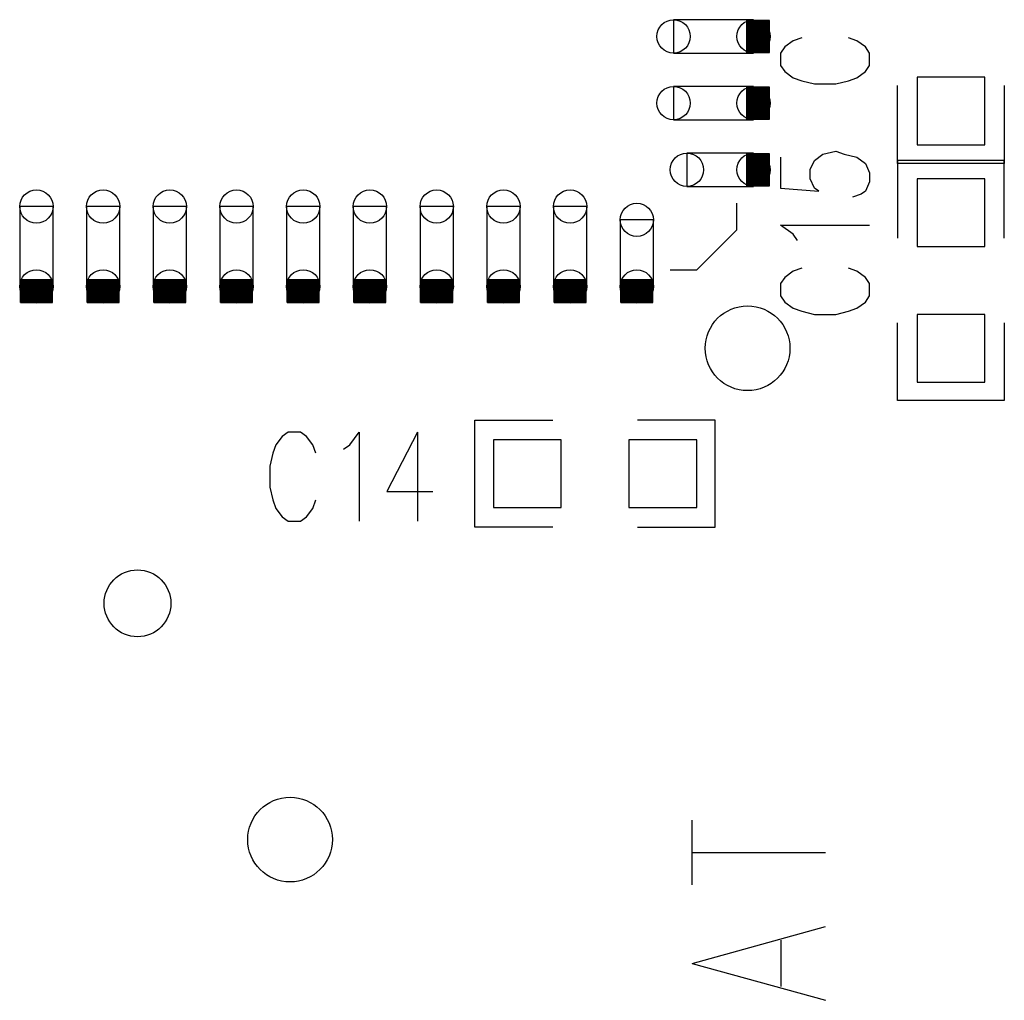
# Model space of a CAD drawing. Extents: x 2 to 38, y 4.3 to 27.6.
# Tile 18 of 25: x 26.7 to 28, y 15.4 to 16.6. Entities that reach past the tile are written whole.
import ezdxf

# ---------------------------------------------------------------- set-up
doc = ezdxf.new("R2010")
doc.units = 0
doc.layers.get('0').update_dxf_attribs({"linetype": 'CONTINUOUS'})
doc.layers.add('assy_t', color=3, linetype='CONTINUOUS')

# ---------------------------------------------------------------- blocks, each defined once
blk = doc.blocks.new('D14')
blk.add_circle((0, 0), 0.0529)
blk = doc.blocks.new('D17')
blk.add_circle((0, 0), 0.0417)
blk = doc.blocks.new('D18')
blk.add_lwpolyline([(-0.04232, -0.04232), (0.04232, -0.04232), (0.04232, 0.04232), (-0.04232, 0.04232)], close=True)
blk = doc.blocks.new('D31')
blk.add_lwpolyline([(0.0208, 0.0416), (-0.0208, 0.0416), (-0.0208, -0.0416), (0.0208, -0.0416)], close=True)
for centre in [(0, 0.0416), (0, -0.0416)]:
    blk.add_circle(centre, 0.0208)
blk = doc.blocks.new('D32')
blk.add_lwpolyline([(0.0208, 0.0499), (-0.0208, 0.0499), (-0.0208, -0.0499), (0.0208, -0.0499)], close=True)
for centre in [(0, 0.0499), (0, -0.0499)]:
    blk.add_circle(centre, 0.0208)
blk = doc.blocks.new('D33')
blk.add_lwpolyline([(0.0416, 0.0208), (-0.0416, 0.0208), (-0.0416, -0.0208), (0.0416, -0.0208)], close=True)
for centre in [(-0.0416, 0), (0.0416, 0)]:
    blk.add_circle(centre, 0.0208)
blk = doc.blocks.new('D34')
blk.add_lwpolyline([(0.0499, 0.0208), (-0.0499, 0.0208), (-0.0499, -0.0208), (0.0499, -0.0208)], close=True)
for centre in [(-0.0499, 0), (0.0499, 0)]:
    blk.add_circle(centre, 0.0208)

msp = doc.modelspace()

# ---------------------------------------------------------------- linework, layer by layer
at = {"layer": 'assy_t', "color": 3}
for points in [[(27.664826, 16.544746), (27.664826, 16.584746), (27.636506, 16.584746), (27.636506, 16.544746), (27.664826, 16.544746)], [(27.636506, 16.544746), (27.636506, 16.584746)], [(27.637346, 16.544746), (27.637346, 16.584746)], [(27.638166, 16.544746), (27.638166, 16.584746)], [(27.639006, 16.544746), (27.639006, 16.584746)], [(27.639846, 16.544746), (27.639846, 16.584746)], [(27.640666, 16.544746), (27.640666, 16.584746)], [(27.641506, 16.544746), (27.641506, 16.584746)], [(27.642346, 16.544746), (27.642346, 16.584746)], [(27.643166, 16.544746), (27.643166, 16.584746)], [(27.644006, 16.544746), (27.644006, 16.584746)], [(27.644846, 16.544746), (27.644846, 16.584746)], [(27.645666, 16.544746), (27.645666, 16.584746)], [(27.646506, 16.544746), (27.646506, 16.584746)], [(27.647326, 16.544746), (27.647326, 16.584746)], [(27.648166, 16.544746), (27.648166, 16.584746)], [(27.649006, 16.544746), (27.649006, 16.584746)], [(27.649826, 16.544746), (27.649826, 16.584746)], [(27.650666, 16.544746), (27.650666, 16.584746)], [(27.651506, 16.544746), (27.651506, 16.584746)], [(27.652326, 16.544746), (27.652326, 16.584746)], [(27.653166, 16.544746), (27.653166, 16.584746)], [(27.654006, 16.544746), (27.654006, 16.584746)], [(27.654826, 16.544746), (27.654826, 16.584746)], [(27.655666, 16.544746), (27.655666, 16.584746)], [(27.656506, 16.544746), (27.656506, 16.584746)], [(27.657326, 16.544746), (27.657326, 16.584746)], [(27.658166, 16.544746), (27.658166, 16.584746)], [(27.659006, 16.544746), (27.659006, 16.584746)], [(27.659826, 16.544746), (27.659826, 16.584746)], [(27.660666, 16.544746), (27.660666, 16.584746)], [(27.661506, 16.544746), (27.661506, 16.584746)], [(27.662326, 16.544746), (27.662326, 16.584746)], [(27.663166, 16.544746), (27.663166, 16.584746)], [(27.664006, 16.544746), (27.664006, 16.584746)], [(27.705046, 16.563006), (27.694466, 16.559166), (27.683886, 16.551466), (27.678606, 16.543766), (27.678606, 16.528386), (27.683886, 16.520686), (27.694466, 16.512986), (27.705046, 16.509146), (27.720926, 16.505286), (27.747386, 16.505286), (27.763246, 16.509146), (27.773826, 16.512986), (27.784406, 16.520686), (27.789706, 16.528386), (27.789706, 16.543766), (27.784406, 16.551466), (27.773826, 16.559166), (27.763246, 16.563006)], [(27.664826, 16.461446), (27.664826, 16.501426), (27.636506, 16.501426), (27.636506, 16.461446), (27.664826, 16.461446)], [(27.636506, 16.461446), (27.636506, 16.501426)], [(27.637346, 16.461446), (27.637346, 16.501426)], [(27.638166, 16.461446), (27.638166, 16.501426)], [(27.639006, 16.461446), (27.639006, 16.501426)], [(27.639846, 16.461446), (27.639846, 16.501426)], [(27.640666, 16.461446), (27.640666, 16.501426)], [(27.641506, 16.461446), (27.641506, 16.501426)], [(27.642346, 16.461446), (27.642346, 16.501426)], [(27.643166, 16.461446), (27.643166, 16.501426)], [(27.644006, 16.461446), (27.644006, 16.501426)], [(27.644846, 16.461446), (27.644846, 16.501426)], [(27.645666, 16.461446), (27.645666, 16.501426)], [(27.646506, 16.461446), (27.646506, 16.501426)], [(27.647326, 16.461446), (27.647326, 16.501426)], [(27.648166, 16.461446), (27.648166, 16.501426)], [(27.649006, 16.461446), (27.649006, 16.501426)], [(27.649826, 16.461446), (27.649826, 16.501426)], [(27.650666, 16.461446), (27.650666, 16.501426)], [(27.651506, 16.461446), (27.651506, 16.501426)], [(27.652326, 16.461446), (27.652326, 16.501426)], [(27.653166, 16.461446), (27.653166, 16.501426)], [(27.654006, 16.461446), (27.654006, 16.501426)], [(27.654826, 16.461446), (27.654826, 16.501426)], [(27.655666, 16.461446), (27.655666, 16.501426)], [(27.656506, 16.461446), (27.656506, 16.501426)], [(27.657326, 16.461446), (27.657326, 16.501426)], [(27.658166, 16.461446), (27.658166, 16.501426)], [(27.659006, 16.461446), (27.659006, 16.501426)], [(27.659826, 16.461446), (27.659826, 16.501426)], [(27.660666, 16.461446), (27.660666, 16.501426)], [(27.661506, 16.461446), (27.661506, 16.501426)], [(27.662326, 16.461446), (27.662326, 16.501426)], [(27.663166, 16.461446), (27.663166, 16.501426)], [(27.664006, 16.461446), (27.664006, 16.501426)], [(27.957926, 16.503186), (27.957926, 16.406126), (27.824626, 16.406126), (27.824626, 16.503186)], [(27.664826, 16.378126), (27.664826, 16.418106), (27.636506, 16.418106), (27.636506, 16.378126), (27.664826, 16.378126)], [(27.636506, 16.378126), (27.636506, 16.418106)], [(27.637346, 16.378126), (27.637346, 16.418106)], [(27.638166, 16.378126), (27.638166, 16.418106)], [(27.639006, 16.378126), (27.639006, 16.418106)], [(27.639846, 16.378126), (27.639846, 16.418106)], [(27.640666, 16.378126), (27.640666, 16.418106)], [(27.641506, 16.378126), (27.641506, 16.418106)], [(27.642346, 16.378126), (27.642346, 16.418106)], [(27.643166, 16.378126), (27.643166, 16.418106)], [(27.644006, 16.378126), (27.644006, 16.418106)], [(27.644846, 16.378126), (27.644846, 16.418106)], [(27.645666, 16.378126), (27.645666, 16.418106)], [(27.646506, 16.378126), (27.646506, 16.418106)], [(27.647326, 16.378126), (27.647326, 16.418106)], [(27.648166, 16.378126), (27.648166, 16.418106)], [(27.649006, 16.378126), (27.649006, 16.418106)], [(27.649826, 16.378126), (27.649826, 16.418106)], [(27.650666, 16.378126), (27.650666, 16.418106)], [(27.651506, 16.378126), (27.651506, 16.418106)], [(27.652326, 16.378126), (27.652326, 16.418106)], [(27.653166, 16.378126), (27.653166, 16.418106)], [(27.654006, 16.378126), (27.654006, 16.418106)], [(27.654826, 16.378126), (27.654826, 16.418106)], [(27.655666, 16.378126), (27.655666, 16.418106)], [(27.656506, 16.378126), (27.656506, 16.418106)], [(27.657326, 16.378126), (27.657326, 16.418106)], [(27.658166, 16.378126), (27.658166, 16.418106)], [(27.659006, 16.378126), (27.659006, 16.418106)], [(27.659826, 16.378126), (27.659826, 16.418106)], [(27.660666, 16.378126), (27.660666, 16.418106)], [(27.661506, 16.378126), (27.661506, 16.418106)], [(27.662326, 16.378126), (27.662326, 16.418106)], [(27.663166, 16.378126), (27.663166, 16.418106)], [(27.664006, 16.378126), (27.664006, 16.418106)], [(27.678606, 16.413726), (27.678606, 16.375246), (27.726226, 16.371406), (27.720926, 16.375246), (27.715626, 16.386786), (27.715626, 16.398326), (27.720926, 16.409866), (27.731506, 16.417566), (27.747386, 16.421426), (27.757966, 16.417566), (27.773826, 16.413726), (27.784406, 16.406026), (27.789706, 16.394486), (27.789706, 16.382946), (27.784406, 16.371406), (27.779126, 16.367546), (27.768546, 16.363706)], [(27.957926, 16.312726), (27.957926, 16.409786), (27.824626, 16.409786), (27.824626, 16.312726)], [(27.540686, 16.273146), (27.574026, 16.273146), (27.624006, 16.323146), (27.624006, 16.356466)], [(27.699766, 16.309846), (27.694466, 16.317526), (27.678606, 16.329086), (27.789706, 16.329086)], [(27.705046, 16.275206), (27.694466, 16.271366), (27.683886, 16.263666), (27.678606, 16.255966), (27.678606, 16.240586), (27.683886, 16.232886), (27.694466, 16.225186), (27.705046, 16.221346), (27.720926, 16.217506), (27.747386, 16.217506), (27.763246, 16.221346), (27.773826, 16.225186), (27.784406, 16.232886), (27.789706, 16.240586), (27.789706, 16.255966), (27.784406, 16.263666), (27.773826, 16.271366), (27.763246, 16.275206)], [(26.769206, 16.232326), (26.769206, 16.260646), (26.729226, 16.260646), (26.729226, 16.232326), (26.769206, 16.232326)], [(26.729226, 16.232326), (26.729226, 16.260646)], [(26.730066, 16.232326), (26.730066, 16.260646)], [(26.730886, 16.232326), (26.730886, 16.260646)], [(26.731726, 16.232326), (26.731726, 16.260646)], [(26.732566, 16.232326), (26.732566, 16.260646)], [(26.733386, 16.232326), (26.733386, 16.260646)], [(26.734226, 16.232326), (26.734226, 16.260646)], [(26.735066, 16.232326), (26.735066, 16.260646)], [(26.735886, 16.232326), (26.735886, 16.260646)], [(26.736726, 16.232326), (26.736726, 16.260646)], [(26.737566, 16.232326), (26.737566, 16.260646)], [(26.738386, 16.232326), (26.738386, 16.260646)], [(26.739226, 16.232326), (26.739226, 16.260646)], [(26.740046, 16.232326), (26.740046, 16.260646)], [(26.740886, 16.232326), (26.740886, 16.260646)], [(26.741726, 16.232326), (26.741726, 16.260646)], [(26.742546, 16.232326), (26.742546, 16.260646)], [(26.743386, 16.232326), (26.743386, 16.260646)], [(26.744226, 16.232326), (26.744226, 16.260646)], [(26.745046, 16.232326), (26.745046, 16.260646)], [(26.745886, 16.232326), (26.745886, 16.260646)], [(26.746726, 16.232326), (26.746726, 16.260646)], [(26.747546, 16.232326), (26.747546, 16.260646)], [(26.748386, 16.232326), (26.748386, 16.260646)], [(26.749226, 16.232326), (26.749226, 16.260646)], [(26.750046, 16.232326), (26.750046, 16.260646)], [(26.750886, 16.232326), (26.750886, 16.260646)], [(26.751726, 16.232326), (26.751726, 16.260646)], [(26.752546, 16.232326), (26.752546, 16.260646)], [(26.753386, 16.232326), (26.753386, 16.260646)], [(26.754226, 16.232326), (26.754226, 16.260646)], [(26.755046, 16.232326), (26.755046, 16.260646)], [(26.755886, 16.232326), (26.755886, 16.260646)], [(26.756726, 16.232326), (26.756726, 16.260646)], [(26.757546, 16.232326), (26.757546, 16.260646)], [(26.758386, 16.232326), (26.758386, 16.260646)], [(26.759226, 16.232326), (26.759226, 16.260646)], [(26.760046, 16.232326), (26.760046, 16.260646)], [(26.760886, 16.232326), (26.760886, 16.260646)], [(26.761726, 16.232326), (26.761726, 16.260646)], [(26.762546, 16.232326), (26.762546, 16.260646)], [(26.763386, 16.232326), (26.763386, 16.260646)], [(26.764226, 16.232326), (26.764226, 16.260646)], [(26.765046, 16.232326), (26.765046, 16.260646)], [(26.765886, 16.232326), (26.765886, 16.260646)], [(26.766706, 16.232326), (26.766706, 16.260646)], [(26.767546, 16.232326), (26.767546, 16.260646)], [(26.768386, 16.232326), (26.768386, 16.260646)], [(26.852526, 16.232326), (26.852526, 16.260646), (26.812546, 16.260646), (26.812546, 16.232326), (26.852526, 16.232326)], [(26.812546, 16.232326), (26.812546, 16.260646)], [(26.813366, 16.232326), (26.813366, 16.260646)], [(26.814206, 16.232326), (26.814206, 16.260646)], [(26.815046, 16.232326), (26.815046, 16.260646)], [(26.815866, 16.232326), (26.815866, 16.260646)], [(26.816706, 16.232326), (26.816706, 16.260646)], [(26.817546, 16.232326), (26.817546, 16.260646)], [(26.818366, 16.232326), (26.818366, 16.260646)], [(26.819206, 16.232326), (26.819206, 16.260646)], [(26.820046, 16.232326), (26.820046, 16.260646)], [(26.820866, 16.232326), (26.820866, 16.260646)], [(26.821706, 16.232326), (26.821706, 16.260646)], [(26.822526, 16.232326), (26.822526, 16.260646)], [(26.823366, 16.232326), (26.823366, 16.260646)], [(26.824206, 16.232326), (26.824206, 16.260646)], [(26.825026, 16.232326), (26.825026, 16.260646)], [(26.825866, 16.232326), (26.825866, 16.260646)], [(26.826706, 16.232326), (26.826706, 16.260646)], [(26.827526, 16.232326), (26.827526, 16.260646)], [(26.828366, 16.232326), (26.828366, 16.260646)], [(26.829206, 16.232326), (26.829206, 16.260646)], [(26.830026, 16.232326), (26.830026, 16.260646)], [(26.830866, 16.232326), (26.830866, 16.260646)], [(26.831706, 16.232326), (26.831706, 16.260646)], [(26.832526, 16.232326), (26.832526, 16.260646)], [(26.833366, 16.232326), (26.833366, 16.260646)], [(26.834206, 16.232326), (26.834206, 16.260646)], [(26.835026, 16.232326), (26.835026, 16.260646)], [(26.835866, 16.232326), (26.835866, 16.260646)], [(26.836706, 16.232326), (26.836706, 16.260646)], [(26.837526, 16.232326), (26.837526, 16.260646)], [(26.838366, 16.232326), (26.838366, 16.260646)], [(26.839206, 16.232326), (26.839206, 16.260646)], [(26.840026, 16.232326), (26.840026, 16.260646)], [(26.840866, 16.232326), (26.840866, 16.260646)], [(26.841706, 16.232326), (26.841706, 16.260646)], [(26.842526, 16.232326), (26.842526, 16.260646)], [(26.843366, 16.232326), (26.843366, 16.260646)], [(26.844206, 16.232326), (26.844206, 16.260646)], [(26.845026, 16.232326), (26.845026, 16.260646)], [(26.845866, 16.232326), (26.845866, 16.260646)], [(26.846706, 16.232326), (26.846706, 16.260646)], [(26.847526, 16.232326), (26.847526, 16.260646)], [(26.848366, 16.232326), (26.848366, 16.260646)], [(26.849186, 16.232326), (26.849186, 16.260646)], [(26.850026, 16.232326), (26.850026, 16.260646)], [(26.850866, 16.232326), (26.850866, 16.260646)], [(26.851686, 16.232326), (26.851686, 16.260646)], [(26.935846, 16.232326), (26.935846, 16.260646), (26.895846, 16.260646), (26.895846, 16.232326), (26.935846, 16.232326)], [(26.895846, 16.232326), (26.895846, 16.260646)], [(26.896686, 16.232326), (26.896686, 16.260646)], [(26.897526, 16.232326), (26.897526, 16.260646)], [(26.898346, 16.232326), (26.898346, 16.260646)], [(26.899186, 16.232326), (26.899186, 16.260646)], [(26.900026, 16.232326), (26.900026, 16.260646)], [(26.900846, 16.232326), (26.900846, 16.260646)], [(26.901686, 16.232326), (26.901686, 16.260646)], [(26.902526, 16.232326), (26.902526, 16.260646)], [(26.903346, 16.232326), (26.903346, 16.260646)], [(26.904186, 16.232326), (26.904186, 16.260646)], [(26.905006, 16.232326), (26.905006, 16.260646)], [(26.905846, 16.232326), (26.905846, 16.260646)], [(26.906686, 16.232326), (26.906686, 16.260646)], [(26.907506, 16.232326), (26.907506, 16.260646)], [(26.908346, 16.232326), (26.908346, 16.260646)], [(26.909186, 16.232326), (26.909186, 16.260646)], [(26.910006, 16.232326), (26.910006, 16.260646)], [(26.910846, 16.232326), (26.910846, 16.260646)], [(26.911686, 16.232326), (26.911686, 16.260646)], [(26.912506, 16.232326), (26.912506, 16.260646)], [(26.913346, 16.232326), (26.913346, 16.260646)], [(26.914186, 16.232326), (26.914186, 16.260646)], [(26.915006, 16.232326), (26.915006, 16.260646)], [(26.915846, 16.232326), (26.915846, 16.260646)], [(26.916686, 16.232326), (26.916686, 16.260646)], [(26.917506, 16.232326), (26.917506, 16.260646)], [(26.918346, 16.232326), (26.918346, 16.260646)], [(26.919186, 16.232326), (26.919186, 16.260646)], [(26.920006, 16.232326), (26.920006, 16.260646)], [(26.920846, 16.232326), (26.920846, 16.260646)], [(26.921686, 16.232326), (26.921686, 16.260646)], [(26.922506, 16.232326), (26.922506, 16.260646)], [(26.923346, 16.232326), (26.923346, 16.260646)], [(26.924186, 16.232326), (26.924186, 16.260646)], [(26.925006, 16.232326), (26.925006, 16.260646)], [(26.925846, 16.232326), (26.925846, 16.260646)], [(26.926686, 16.232326), (26.926686, 16.260646)], [(26.927506, 16.232326), (26.927506, 16.260646)], [(26.928346, 16.232326), (26.928346, 16.260646)], [(26.929186, 16.232326), (26.929186, 16.260646)], [(26.930006, 16.232326), (26.930006, 16.260646)], [(26.930846, 16.232326), (26.930846, 16.260646)], [(26.931666, 16.232326), (26.931666, 16.260646)], [(26.932506, 16.232326), (26.932506, 16.260646)], [(26.933346, 16.232326), (26.933346, 16.260646)], [(26.934166, 16.232326), (26.934166, 16.260646)], [(26.935006, 16.232326), (26.935006, 16.260646)], [(27.019146, 16.232326), (27.019146, 16.260646), (26.979166, 16.260646), (26.979166, 16.232326), (27.019146, 16.232326)], [(26.979166, 16.232326), (26.979166, 16.260646)], [(26.980006, 16.232326), (26.980006, 16.260646)], [(26.980826, 16.232326), (26.980826, 16.260646)], [(26.981666, 16.232326), (26.981666, 16.260646)], [(26.982506, 16.232326), (26.982506, 16.260646)], [(26.983326, 16.232326), (26.983326, 16.260646)], [(26.984166, 16.232326), (26.984166, 16.260646)], [(26.985006, 16.232326), (26.985006, 16.260646)], [(26.985826, 16.232326), (26.985826, 16.260646)], [(26.986666, 16.232326), (26.986666, 16.260646)], [(26.987486, 16.232326), (26.987486, 16.260646)], [(26.988326, 16.232326), (26.988326, 16.260646)], [(26.989166, 16.232326), (26.989166, 16.260646)], [(26.989986, 16.232326), (26.989986, 16.260646)], [(26.990826, 16.232326), (26.990826, 16.260646)], [(26.991666, 16.232326), (26.991666, 16.260646)], [(26.992486, 16.232326), (26.992486, 16.260646)], [(26.993326, 16.232326), (26.993326, 16.260646)], [(26.994166, 16.232326), (26.994166, 16.260646)], [(26.994986, 16.232326), (26.994986, 16.260646)], [(26.995826, 16.232326), (26.995826, 16.260646)], [(26.996666, 16.232326), (26.996666, 16.260646)], [(26.997486, 16.232326), (26.997486, 16.260646)], [(26.998326, 16.232326), (26.998326, 16.260646)], [(26.999166, 16.232326), (26.999166, 16.260646)], [(26.999986, 16.232326), (26.999986, 16.260646)], [(27.000826, 16.232326), (27.000826, 16.260646)], [(27.001666, 16.232326), (27.001666, 16.260646)], [(27.002486, 16.232326), (27.002486, 16.260646)], [(27.003326, 16.232326), (27.003326, 16.260646)], [(27.004166, 16.232326), (27.004166, 16.260646)], [(27.004986, 16.232326), (27.004986, 16.260646)], [(27.005826, 16.232326), (27.005826, 16.260646)], [(27.006666, 16.232326), (27.006666, 16.260646)], [(27.007486, 16.232326), (27.007486, 16.260646)], [(27.008326, 16.232326), (27.008326, 16.260646)], [(27.009166, 16.232326), (27.009166, 16.260646)], [(27.009986, 16.232326), (27.009986, 16.260646)], [(27.010826, 16.232326), (27.010826, 16.260646)], [(27.011666, 16.232326), (27.011666, 16.260646)], [(27.012486, 16.232326), (27.012486, 16.260646)], [(27.013326, 16.232326), (27.013326, 16.260646)], [(27.014146, 16.232326), (27.014146, 16.260646)], [(27.014986, 16.232326), (27.014986, 16.260646)], [(27.015826, 16.232326), (27.015826, 16.260646)], [(27.016646, 16.232326), (27.016646, 16.260646)], [(27.017486, 16.232326), (27.017486, 16.260646)], [(27.018326, 16.232326), (27.018326, 16.260646)], [(27.102466, 16.232326), (27.102466, 16.260646), (27.062486, 16.260646), (27.062486, 16.232326), (27.102466, 16.232326)], [(27.062486, 16.232326), (27.062486, 16.260646)], [(27.063306, 16.232326), (27.063306, 16.260646)], [(27.064146, 16.232326), (27.064146, 16.260646)], [(27.064986, 16.232326), (27.064986, 16.260646)], [(27.065806, 16.232326), (27.065806, 16.260646)], [(27.066646, 16.232326), (27.066646, 16.260646)], [(27.067486, 16.232326), (27.067486, 16.260646)], [(27.068306, 16.232326), (27.068306, 16.260646)], [(27.069146, 16.232326), (27.069146, 16.260646)], [(27.069966, 16.232326), (27.069966, 16.260646)], [(27.070806, 16.232326), (27.070806, 16.260646)], [(27.071646, 16.232326), (27.071646, 16.260646)], [(27.072466, 16.232326), (27.072466, 16.260646)], [(27.073306, 16.232326), (27.073306, 16.260646)], [(27.074146, 16.232326), (27.074146, 16.260646)], [(27.074966, 16.232326), (27.074966, 16.260646)], [(27.075806, 16.232326), (27.075806, 16.260646)], [(27.076646, 16.232326), (27.076646, 16.260646)], [(27.077466, 16.232326), (27.077466, 16.260646)], [(27.078306, 16.232326), (27.078306, 16.260646)], [(27.079146, 16.232326), (27.079146, 16.260646)], [(27.079966, 16.232326), (27.079966, 16.260646)], [(27.080806, 16.232326), (27.080806, 16.260646)], [(27.081646, 16.232326), (27.081646, 16.260646)], [(27.082466, 16.232326), (27.082466, 16.260646)], [(27.083306, 16.232326), (27.083306, 16.260646)], [(27.084146, 16.232326), (27.084146, 16.260646)], [(27.084966, 16.232326), (27.084966, 16.260646)], [(27.085806, 16.232326), (27.085806, 16.260646)], [(27.086646, 16.232326), (27.086646, 16.260646)], [(27.087466, 16.232326), (27.087466, 16.260646)], [(27.088306, 16.232326), (27.088306, 16.260646)], [(27.089146, 16.232326), (27.089146, 16.260646)], [(27.089966, 16.232326), (27.089966, 16.260646)], [(27.090806, 16.232326), (27.090806, 16.260646)], [(27.091646, 16.232326), (27.091646, 16.260646)], [(27.092466, 16.232326), (27.092466, 16.260646)], [(27.093306, 16.232326), (27.093306, 16.260646)], [(27.094146, 16.232326), (27.094146, 16.260646)], [(27.094966, 16.232326), (27.094966, 16.260646)], [(27.095806, 16.232326), (27.095806, 16.260646)], [(27.096626, 16.232326), (27.096626, 16.260646)], [(27.097466, 16.232326), (27.097466, 16.260646)], [(27.098306, 16.232326), (27.098306, 16.260646)], [(27.099126, 16.232326), (27.099126, 16.260646)], [(27.099966, 16.232326), (27.099966, 16.260646)], [(27.100806, 16.232326), (27.100806, 16.260646)], [(27.101626, 16.232326), (27.101626, 16.260646)], [(27.185786, 16.232326), (27.185786, 16.260646), (27.145786, 16.260646), (27.145786, 16.232326), (27.185786, 16.232326)], [(27.145786, 16.232326), (27.145786, 16.260646)], [(27.146626, 16.232326), (27.146626, 16.260646)], [(27.147466, 16.232326), (27.147466, 16.260646)], [(27.148286, 16.232326), (27.148286, 16.260646)], [(27.149126, 16.232326), (27.149126, 16.260646)], [(27.149966, 16.232326), (27.149966, 16.260646)], [(27.150786, 16.232326), (27.150786, 16.260646)], [(27.151626, 16.232326), (27.151626, 16.260646)], [(27.152446, 16.232326), (27.152446, 16.260646)], [(27.153286, 16.232326), (27.153286, 16.260646)], [(27.154126, 16.232326), (27.154126, 16.260646)], [(27.154946, 16.232326), (27.154946, 16.260646)], [(27.155786, 16.232326), (27.155786, 16.260646)], [(27.156626, 16.232326), (27.156626, 16.260646)], [(27.157446, 16.232326), (27.157446, 16.260646)], [(27.158286, 16.232326), (27.158286, 16.260646)], [(27.159126, 16.232326), (27.159126, 16.260646)], [(27.159946, 16.232326), (27.159946, 16.260646)], [(27.160786, 16.232326), (27.160786, 16.260646)], [(27.161626, 16.232326), (27.161626, 16.260646)], [(27.162446, 16.232326), (27.162446, 16.260646)], [(27.163286, 16.232326), (27.163286, 16.260646)], [(27.164126, 16.232326), (27.164126, 16.260646)], [(27.164946, 16.232326), (27.164946, 16.260646)], [(27.165786, 16.232326), (27.165786, 16.260646)], [(27.166626, 16.232326), (27.166626, 16.260646)], [(27.167446, 16.232326), (27.167446, 16.260646)], [(27.168286, 16.232326), (27.168286, 16.260646)], [(27.169126, 16.232326), (27.169126, 16.260646)], [(27.169946, 16.232326), (27.169946, 16.260646)], [(27.170786, 16.232326), (27.170786, 16.260646)], [(27.171626, 16.232326), (27.171626, 16.260646)], [(27.172446, 16.232326), (27.172446, 16.260646)], [(27.173286, 16.232326), (27.173286, 16.260646)], [(27.174126, 16.232326), (27.174126, 16.260646)], [(27.174946, 16.232326), (27.174946, 16.260646)], [(27.175786, 16.232326), (27.175786, 16.260646)], [(27.176626, 16.232326), (27.176626, 16.260646)], [(27.177446, 16.232326), (27.177446, 16.260646)], [(27.178286, 16.232326), (27.178286, 16.260646)], [(27.179106, 16.232326), (27.179106, 16.260646)], [(27.179946, 16.232326), (27.179946, 16.260646)], [(27.180786, 16.232326), (27.180786, 16.260646)], [(27.181606, 16.232326), (27.181606, 16.260646)], [(27.182446, 16.232326), (27.182446, 16.260646)], [(27.183286, 16.232326), (27.183286, 16.260646)], [(27.184106, 16.232326), (27.184106, 16.260646)], [(27.184946, 16.232326), (27.184946, 16.260646)], [(27.269086, 16.232326), (27.269086, 16.260646), (27.229106, 16.260646), (27.229106, 16.232326), (27.269086, 16.232326)], [(27.229106, 16.232326), (27.229106, 16.260646)], [(27.229946, 16.232326), (27.229946, 16.260646)], [(27.230766, 16.232326), (27.230766, 16.260646)], [(27.231606, 16.232326), (27.231606, 16.260646)], [(27.232446, 16.232326), (27.232446, 16.260646)], [(27.233266, 16.232326), (27.233266, 16.260646)], [(27.234106, 16.232326), (27.234106, 16.260646)], [(27.234926, 16.232326), (27.234926, 16.260646)], [(27.235766, 16.232326), (27.235766, 16.260646)], [(27.236606, 16.232326), (27.236606, 16.260646)], [(27.237426, 16.232326), (27.237426, 16.260646)], [(27.238266, 16.232326), (27.238266, 16.260646)], [(27.239106, 16.232326), (27.239106, 16.260646)], [(27.239926, 16.232326), (27.239926, 16.260646)], [(27.240766, 16.232326), (27.240766, 16.260646)], [(27.241606, 16.232326), (27.241606, 16.260646)], [(27.242426, 16.232326), (27.242426, 16.260646)], [(27.243266, 16.232326), (27.243266, 16.260646)], [(27.244106, 16.232326), (27.244106, 16.260646)], [(27.244926, 16.232326), (27.244926, 16.260646)], [(27.245766, 16.232326), (27.245766, 16.260646)], [(27.246606, 16.232326), (27.246606, 16.260646)], [(27.247426, 16.232326), (27.247426, 16.260646)], [(27.248266, 16.232326), (27.248266, 16.260646)], [(27.249106, 16.232326), (27.249106, 16.260646)], [(27.249926, 16.232326), (27.249926, 16.260646)], [(27.250766, 16.232326), (27.250766, 16.260646)], [(27.251606, 16.232326), (27.251606, 16.260646)], [(27.252426, 16.232326), (27.252426, 16.260646)], [(27.253266, 16.232326), (27.253266, 16.260646)], [(27.254106, 16.232326), (27.254106, 16.260646)], [(27.254926, 16.232326), (27.254926, 16.260646)], [(27.255766, 16.232326), (27.255766, 16.260646)], [(27.256606, 16.232326), (27.256606, 16.260646)], [(27.257426, 16.232326), (27.257426, 16.260646)], [(27.258266, 16.232326), (27.258266, 16.260646)], [(27.259106, 16.232326), (27.259106, 16.260646)], [(27.259926, 16.232326), (27.259926, 16.260646)], [(27.260766, 16.232326), (27.260766, 16.260646)], [(27.261586, 16.232326), (27.261586, 16.260646)], [(27.262426, 16.232326), (27.262426, 16.260646)], [(27.263266, 16.232326), (27.263266, 16.260646)], [(27.264086, 16.232326), (27.264086, 16.260646)], [(27.264926, 16.232326), (27.264926, 16.260646)], [(27.265766, 16.232326), (27.265766, 16.260646)], [(27.266586, 16.232326), (27.266586, 16.260646)], [(27.267426, 16.232326), (27.267426, 16.260646)], [(27.268266, 16.232326), (27.268266, 16.260646)], [(27.352406, 16.232326), (27.352406, 16.260646), (27.312426, 16.260646), (27.312426, 16.232326), (27.352406, 16.232326)], [(27.312426, 16.232326), (27.312426, 16.260646)], [(27.313246, 16.232326), (27.313246, 16.260646)], [(27.314086, 16.232326), (27.314086, 16.260646)], [(27.314926, 16.232326), (27.314926, 16.260646)], [(27.315746, 16.232326), (27.315746, 16.260646)], [(27.316586, 16.232326), (27.316586, 16.260646)], [(27.317406, 16.232326), (27.317406, 16.260646)], [(27.318246, 16.232326), (27.318246, 16.260646)], [(27.319086, 16.232326), (27.319086, 16.260646)], [(27.319906, 16.232326), (27.319906, 16.260646)], [(27.320746, 16.232326), (27.320746, 16.260646)], [(27.321586, 16.232326), (27.321586, 16.260646)], [(27.322406, 16.232326), (27.322406, 16.260646)], [(27.323246, 16.232326), (27.323246, 16.260646)], [(27.324086, 16.232326), (27.324086, 16.260646)], [(27.324906, 16.232326), (27.324906, 16.260646)], [(27.325746, 16.232326), (27.325746, 16.260646)], [(27.326586, 16.232326), (27.326586, 16.260646)], [(27.327406, 16.232326), (27.327406, 16.260646)], [(27.328246, 16.232326), (27.328246, 16.260646)], [(27.329086, 16.232326), (27.329086, 16.260646)], [(27.329906, 16.232326), (27.329906, 16.260646)], [(27.330746, 16.232326), (27.330746, 16.260646)], [(27.331586, 16.232326), (27.331586, 16.260646)], [(27.332406, 16.232326), (27.332406, 16.260646)], [(27.333246, 16.232326), (27.333246, 16.260646)], [(27.334086, 16.232326), (27.334086, 16.260646)], [(27.334906, 16.232326), (27.334906, 16.260646)], [(27.335746, 16.232326), (27.335746, 16.260646)], [(27.336586, 16.232326), (27.336586, 16.260646)], [(27.337406, 16.232326), (27.337406, 16.260646)], [(27.338246, 16.232326), (27.338246, 16.260646)], [(27.339086, 16.232326), (27.339086, 16.260646)], [(27.339906, 16.232326), (27.339906, 16.260646)], [(27.340746, 16.232326), (27.340746, 16.260646)], [(27.341586, 16.232326), (27.341586, 16.260646)], [(27.342406, 16.232326), (27.342406, 16.260646)], [(27.343246, 16.232326), (27.343246, 16.260646)], [(27.344066, 16.232326), (27.344066, 16.260646)], [(27.344906, 16.232326), (27.344906, 16.260646)], [(27.345746, 16.232326), (27.345746, 16.260646)], [(27.346566, 16.232326), (27.346566, 16.260646)], [(27.347406, 16.232326), (27.347406, 16.260646)], [(27.348246, 16.232326), (27.348246, 16.260646)], [(27.349066, 16.232326), (27.349066, 16.260646)], [(27.349906, 16.232326), (27.349906, 16.260646)], [(27.350746, 16.232326), (27.350746, 16.260646)], [(27.351566, 16.232326), (27.351566, 16.260646)], [(27.435726, 16.232326), (27.435726, 16.260646), (27.395726, 16.260646), (27.395726, 16.232326), (27.435726, 16.232326)], [(27.395726, 16.232326), (27.395726, 16.260646)], [(27.396566, 16.232326), (27.396566, 16.260646)], [(27.397406, 16.232326), (27.397406, 16.260646)], [(27.398226, 16.232326), (27.398226, 16.260646)], [(27.399066, 16.232326), (27.399066, 16.260646)], [(27.399886, 16.232326), (27.399886, 16.260646)], [(27.400726, 16.232326), (27.400726, 16.260646)], [(27.401566, 16.232326), (27.401566, 16.260646)], [(27.402386, 16.232326), (27.402386, 16.260646)], [(27.403226, 16.232326), (27.403226, 16.260646)], [(27.404066, 16.232326), (27.404066, 16.260646)], [(27.404886, 16.232326), (27.404886, 16.260646)], [(27.405726, 16.232326), (27.405726, 16.260646)], [(27.406566, 16.232326), (27.406566, 16.260646)], [(27.407386, 16.232326), (27.407386, 16.260646)], [(27.408226, 16.232326), (27.408226, 16.260646)], [(27.409066, 16.232326), (27.409066, 16.260646)], [(27.409886, 16.232326), (27.409886, 16.260646)], [(27.410726, 16.232326), (27.410726, 16.260646)], [(27.411566, 16.232326), (27.411566, 16.260646)], [(27.412386, 16.232326), (27.412386, 16.260646)], [(27.413226, 16.232326), (27.413226, 16.260646)], [(27.414066, 16.232326), (27.414066, 16.260646)], [(27.414886, 16.232326), (27.414886, 16.260646)], [(27.415726, 16.232326), (27.415726, 16.260646)], [(27.416566, 16.232326), (27.416566, 16.260646)], [(27.417386, 16.232326), (27.417386, 16.260646)], [(27.418226, 16.232326), (27.418226, 16.260646)], [(27.419066, 16.232326), (27.419066, 16.260646)], [(27.419886, 16.232326), (27.419886, 16.260646)], [(27.420726, 16.232326), (27.420726, 16.260646)], [(27.421566, 16.232326), (27.421566, 16.260646)], [(27.422386, 16.232326), (27.422386, 16.260646)], [(27.423226, 16.232326), (27.423226, 16.260646)], [(27.424066, 16.232326), (27.424066, 16.260646)], [(27.424886, 16.232326), (27.424886, 16.260646)], [(27.425726, 16.232326), (27.425726, 16.260646)], [(27.426546, 16.232326), (27.426546, 16.260646)], [(27.427386, 16.232326), (27.427386, 16.260646)], [(27.428226, 16.232326), (27.428226, 16.260646)], [(27.429046, 16.232326), (27.429046, 16.260646)], [(27.429886, 16.232326), (27.429886, 16.260646)], [(27.430726, 16.232326), (27.430726, 16.260646)], [(27.431546, 16.232326), (27.431546, 16.260646)], [(27.432386, 16.232326), (27.432386, 16.260646)], [(27.433226, 16.232326), (27.433226, 16.260646)], [(27.434046, 16.232326), (27.434046, 16.260646)], [(27.434886, 16.232326), (27.434886, 16.260646)], [(27.519026, 16.232326), (27.519026, 16.260646), (27.479046, 16.260646), (27.479046, 16.232326), (27.519026, 16.232326)], [(27.479046, 16.232326), (27.479046, 16.260646)], [(27.479886, 16.232326), (27.479886, 16.260646)], [(27.480706, 16.232326), (27.480706, 16.260646)], [(27.481546, 16.232326), (27.481546, 16.260646)], [(27.482366, 16.232326), (27.482366, 16.260646)], [(27.483206, 16.232326), (27.483206, 16.260646)], [(27.484046, 16.232326), (27.484046, 16.260646)], [(27.484866, 16.232326), (27.484866, 16.260646)], [(27.485706, 16.232326), (27.485706, 16.260646)], [(27.486546, 16.232326), (27.486546, 16.260646)], [(27.487366, 16.232326), (27.487366, 16.260646)], [(27.488206, 16.232326), (27.488206, 16.260646)], [(27.489046, 16.232326), (27.489046, 16.260646)], [(27.489866, 16.232326), (27.489866, 16.260646)], [(27.490706, 16.232326), (27.490706, 16.260646)], [(27.491546, 16.232326), (27.491546, 16.260646)], [(27.492366, 16.232326), (27.492366, 16.260646)], [(27.493206, 16.232326), (27.493206, 16.260646)], [(27.494046, 16.232326), (27.494046, 16.260646)], [(27.494866, 16.232326), (27.494866, 16.260646)], [(27.495706, 16.232326), (27.495706, 16.260646)], [(27.496546, 16.232326), (27.496546, 16.260646)], [(27.497366, 16.232326), (27.497366, 16.260646)], [(27.498206, 16.232326), (27.498206, 16.260646)], [(27.499046, 16.232326), (27.499046, 16.260646)], [(27.499866, 16.232326), (27.499866, 16.260646)], [(27.500706, 16.232326), (27.500706, 16.260646)], [(27.501546, 16.232326), (27.501546, 16.260646)], [(27.502366, 16.232326), (27.502366, 16.260646)], [(27.503206, 16.232326), (27.503206, 16.260646)], [(27.504046, 16.232326), (27.504046, 16.260646)], [(27.504866, 16.232326), (27.504866, 16.260646)], [(27.505706, 16.232326), (27.505706, 16.260646)], [(27.506546, 16.232326), (27.506546, 16.260646)], [(27.507366, 16.232326), (27.507366, 16.260646)], [(27.508206, 16.232326), (27.508206, 16.260646)], [(27.509026, 16.232326), (27.509026, 16.260646)], [(27.509866, 16.232326), (27.509866, 16.260646)], [(27.510706, 16.232326), (27.510706, 16.260646)], [(27.511526, 16.232326), (27.511526, 16.260646)], [(27.512366, 16.232326), (27.512366, 16.260646)], [(27.513206, 16.232326), (27.513206, 16.260646)], [(27.514026, 16.232326), (27.514026, 16.260646)], [(27.514866, 16.232326), (27.514866, 16.260646)], [(27.515706, 16.232326), (27.515706, 16.260646)], [(27.516526, 16.232326), (27.516526, 16.260646)], [(27.517366, 16.232326), (27.517366, 16.260646)], [(27.518206, 16.232326), (27.518206, 16.260646)], [(27.957926, 16.206926), (27.957926, 16.109866), (27.824626, 16.109866), (27.824626, 16.206926)], [(27.393986, 15.951926), (27.296926, 15.951926), (27.296926, 16.085226), (27.393986, 16.085226)], [(27.499786, 15.951926), (27.596846, 15.951926), (27.596846, 16.085226), (27.499786, 16.085226)], [(27.098286, 16.043966), (27.094446, 16.054546), (27.086746, 16.065126), (27.079066, 16.070426), (27.063666, 16.070426), (27.055966, 16.065126), (27.048286, 16.054546), (27.044426, 16.043966), (27.040586, 16.028106), (27.040586, 16.001646), (27.044426, 15.985786), (27.048286, 15.975206), (27.055966, 15.964626), (27.063666, 15.959326), (27.079066, 15.959326), (27.086746, 15.964626), (27.094446, 15.975206), (27.098286, 15.985786)], [(27.132926, 16.049266), (27.140626, 16.054546), (27.152166, 16.070426), (27.152166, 15.959326)], [(27.225266, 16.070426), (27.186786, 15.996366), (27.244506, 15.996366)], [(27.225266, 16.070426), (27.225266, 15.959326)], [(27.568126, 15.505026), (27.568126, 15.585826)], [(27.568126, 15.545426), (27.734766, 15.545426)], [(27.568126, 15.406906), (27.734766, 15.453086)], [(27.679226, 15.378066), (27.679226, 15.435766)], [(27.568126, 15.406906), (27.734766, 15.360746)]]:
    msp.add_lwpolyline(points, dxfattribs=at)

# ---------------------------------------------------------------- block references
at = {"layer": 'assy_t'}
for name, p in [('D34', (27.594846, 16.564746)), ('D18', (27.891286, 16.471426)), ('D34', (27.594846, 16.481426)), ('D33', (27.603186, 16.398126)), ('D18', (27.891286, 16.344466)), ('D32', (26.749226, 16.302306)), ('D32', (26.832526, 16.302306)), ('D32', (26.915846, 16.302306)), ('D32', (26.999166, 16.302306)), ('D32', (27.082466, 16.302306)), ('D32', (27.165786, 16.302306)), ('D32', (27.249106, 16.302306)), ('D32', (27.332406, 16.302306)), ('D32', (27.415726, 16.302306)), ('D31', (27.499046, 16.293986)), ('D14', (27.637346, 16.175166)), ('D18', (27.891286, 16.175166)), ('D18', (27.362246, 16.018586)), ('D18', (27.531526, 16.018586)), ('D17', (26.875526, 15.856586)), ('D14', (27.065986, 15.561486))]:
    msp.add_blockref(name, p, dxfattribs=at)

doc.saveas('drawing.dxf')
